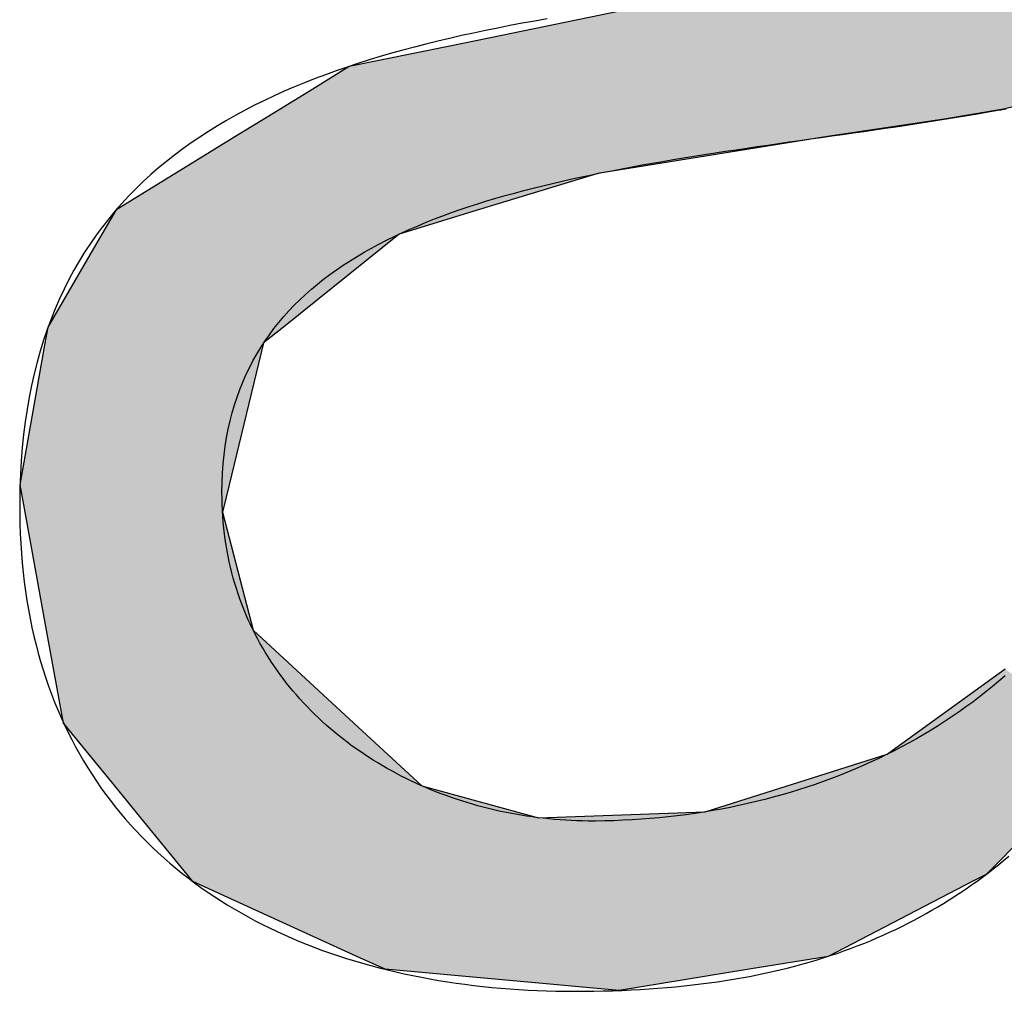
# Model space of a CAD drawing. Extents: x 715 to 7297, y 267 to 3702.
# Tile 26 of 62: x 3526 to 3557, y 466 to 496. Entities that reach past the tile are written whole.
import ezdxf

# ---------------------------------------------------------------- set-up
doc = ezdxf.new("R2010")
doc.units = 0
doc.layers.get('0').update_dxf_attribs({"linetype": 'CONTINUOUS'})
doc.layers.add('LOGO', color=7, linetype='CONTINUOUS')

# ---------------------------------------------------------------- blocks, each defined once
blk = doc.blocks.new('*U31')
at = {"layer": 'LOGO', "color": 30, "linetype": 'CONTINUOUS'}
for p, q in [((39.933, 4.1285), (40.7292, 4.292)), ((39.2899, 3.9965), (39.7405, 4.089)), ((39.7405, 4.089), (39.933, 4.1285)), ((39.1234, 3.8942), (39.2899, 3.9965)), ((38.9709, 3.8005), (39.1234, 3.8942)), ((42.6612, 3.8942), (42.2718, 3.8005)), ((38.8961, 3.7545), (38.9709, 3.8005)), ((42.2718, 3.8005), (42.0008, 3.7545)), ((38.7684, 3.6761), (38.8961, 3.7545)), ((42.0008, 3.7545), (41.4701, 3.6761)), ((38.4951, 3.5081), (38.7684, 3.6761)), ((41.4701, 3.6761), (40.4232, 3.5081)), ((38.2296, 3.345), (38.4951, 3.5081)), ((40.4232, 3.5081), (39.8881, 3.345)), ((38.1637, 3.232), (38.2296, 3.345)), ((39.8881, 3.345), (39.5175, 3.232)), ((37.9167, 2.808), (38.1637, 3.232)), ((39.5175, 3.232), (38.9898, 2.808)), ((37.9038, 2.7354), (37.9167, 2.808)), ((38.9898, 2.808), (38.8994, 2.7354)), ((37.7887, 2.0889), (37.9038, 2.7354)), ((38.8994, 2.7354), (38.742, 2.0889)), ((37.8116, 1.964), (37.7887, 2.0889)), ((38.742, 2.0889), (38.7117, 1.964)), ((37.9098, 1.427), (37.8116, 1.964)), ((38.7117, 1.964), (38.8509, 1.427)), ((37.9874, 1.0029), (37.9098, 1.427)), ((38.8509, 1.427), (39.3098, 1.0029)), ((41.7812, 0.8891), (42.2787, 1.249)), ((38.2207, 0.7166), (37.9874, 1.0029)), ((39.3098, 1.0029), (39.6198, 0.7166)), ((40.9106, 0.5972), (41.741, 0.86)), ((41.741, 0.86), (41.7812, 0.8891)), ((38.3394, 0.5708), (38.2207, 0.7166)), ((39.6198, 0.7166), (40.152, 0.5708)), ((40.152, 0.5708), (40.9106, 0.5972)), ((38.5499, 0.3124), (38.3394, 0.5708)), ((42.4493, 0.5708), (42.1915, 0.3124)), ((38.5756, 0.2809), (38.5499, 0.3124)), ((39.3239, -0.0612), (38.5756, 0.2809)), ((42.1307, 0.2809), (41.4713, -0.0612)), ((42.1915, 0.3124), (42.1307, 0.2809)), ((39.4524, -0.1199), (39.3239, -0.0612)), ((41.4713, -0.0612), (41.1114, -0.1199)), ((40.5189, -0.2166), (39.4524, -0.1199)), ((41.1114, -0.1199), (40.5189, -0.2166))]:
    blk.add_line(p, q, dxfattribs=at)
at = {"layer": 'LOGO', "color": 30, "linetype": 'CONTINUOUS', "extrusion": (0, 0, -1)}
for points in [[(-40.7292, 4.292), (-43.9513, 4.1285), (-39.933, 4.1285)], [(-40.7292, 4.292), (-43.9513, 4.292), (-43.9513, 4.1285)], [(-39.7405, 4.089), (-42.8257, 3.9965), (-39.2899, 3.9965)], [(-39.933, 4.1285), (-42.9745, 4.089), (-39.7405, 4.089)], [(-39.7405, 4.089), (-42.9745, 4.089), (-42.8257, 3.9965)], [(-39.933, 4.1285), (-43.009, 4.1285), (-42.9745, 4.089)], [(-39.2899, 3.9965), (-42.6612, 3.8942), (-39.1234, 3.8942)], [(-39.2899, 3.9965), (-42.8257, 3.9965), (-42.6612, 3.8942)], [(-39.1234, 3.8942), (-42.2718, 3.8005), (-38.9709, 3.8005)], [(-39.1234, 3.8942), (-42.6612, 3.8942), (-42.2718, 3.8005)], [(-38.9709, 3.8005), (-42.0008, 3.7545), (-38.8961, 3.7545)], [(-38.9709, 3.8005), (-42.2718, 3.8005), (-42.0008, 3.7545)], [(-38.8961, 3.7545), (-41.4701, 3.6761), (-38.7684, 3.6761)], [(-38.8961, 3.7545), (-42.0008, 3.7545), (-41.4701, 3.6761)], [(-38.7684, 3.6761), (-40.4232, 3.5081), (-38.4951, 3.5081)], [(-38.7684, 3.6761), (-41.4701, 3.6761), (-40.4232, 3.5081)], [(-38.4951, 3.5081), (-39.8881, 3.345), (-38.2296, 3.345)], [(-38.4951, 3.5081), (-40.4232, 3.5081), (-39.8881, 3.345)], [(-38.2296, 3.345), (-39.5175, 3.232), (-38.1637, 3.232)], [(-38.2296, 3.345), (-39.8881, 3.345), (-39.5175, 3.232)], [(-38.1637, 3.232), (-38.9898, 2.808), (-37.9167, 2.808)], [(-38.1637, 3.232), (-39.5175, 3.232), (-38.9898, 2.808)], [(-37.9167, 2.808), (-38.8994, 2.7354), (-37.9038, 2.7354)], [(-37.9167, 2.808), (-38.9898, 2.808), (-38.8994, 2.7354)], [(-37.9038, 2.7354), (-38.742, 2.0889), (-37.7887, 2.0889)], [(-37.9038, 2.7354), (-38.8994, 2.7354), (-38.742, 2.0889)], [(-37.7887, 2.0889), (-38.7117, 1.964), (-37.8116, 1.964)], [(-37.7887, 2.0889), (-38.742, 2.0889), (-38.7117, 1.964)], [(-37.8116, 1.964), (-38.8509, 1.427), (-37.9098, 1.427)], [(-37.8116, 1.964), (-38.7117, 1.964), (-38.8509, 1.427)], [(-37.9098, 1.427), (-39.3098, 1.0029), (-37.9874, 1.0029)], [(-37.9098, 1.427), (-38.8509, 1.427), (-39.3098, 1.0029)], [(-42.2787, 1.249), (-42.7668, 0.8891), (-41.7812, 0.8891)], [(-37.9874, 1.0029), (-39.6198, 0.7166), (-38.2207, 0.7166)], [(-37.9874, 1.0029), (-39.3098, 1.0029), (-39.6198, 0.7166)], [(-41.741, 0.86), (-42.4756, 0.5972), (-40.9106, 0.5972)], [(-41.7812, 0.8891), (-42.7378, 0.86), (-41.741, 0.86)], [(-41.741, 0.86), (-42.7378, 0.86), (-42.4756, 0.5972)], [(-41.7812, 0.8891), (-42.7668, 0.8891), (-42.7378, 0.86)], [(-38.2207, 0.7166), (-40.152, 0.5708), (-38.3394, 0.5708)], [(-38.2207, 0.7166), (-39.6198, 0.7166), (-40.152, 0.5708)], [(-40.9106, 0.5972), (-42.4493, 0.5708), (-40.152, 0.5708)], [(-40.9106, 0.5972), (-42.4756, 0.5972), (-42.4493, 0.5708)], [(-38.3394, 0.5708), (-42.1915, 0.3124), (-38.5499, 0.3124)], [(-38.3394, 0.5708), (-42.4493, 0.5708), (-42.1915, 0.3124)], [(-38.5499, 0.3124), (-42.1307, 0.2809), (-38.5756, 0.2809)], [(-38.5499, 0.3124), (-42.1915, 0.3124), (-42.1307, 0.2809)], [(-38.5756, 0.2809), (-41.4713, -0.0612), (-39.3239, -0.0612)], [(-38.5756, 0.2809), (-42.1307, 0.2809), (-41.4713, -0.0612)], [(-39.3239, -0.0612), (-41.1114, -0.1199), (-39.4524, -0.1199)], [(-39.3239, -0.0612), (-41.4713, -0.0612), (-41.1114, -0.1199)], [(-39.4524, -0.1199), (-41.1114, -0.1199), (-40.5189, -0.2166)]]:
    blk.add_solid(points, dxfattribs=at)
blk = doc.blocks.new('KLAUS')
at = {"layer": 'LOGO'}
for points in [[(40.1921, 4.2126, 0), (40.1351, 4.2027, 0), (40.0785, 4.1924, 0), (40.0222, 4.1819, 0), (39.9663, 4.171, 0), (39.9108, 4.1598, 0), (39.8557, 4.1482, 0), (39.801, 4.1363, 0), (39.7467, 4.1239, 0), (39.6929, 4.1112, 0), (39.6395, 4.098, 0), (39.5866, 4.0845, 0), (39.5342, 4.0704, 0), (39.4823, 4.0559, 0), (39.4308, 4.0409, 0), (39.3799, 4.0255, 0), (39.3296, 4.0095, 0), (39.2798, 3.9931, 0), (39.2305, 3.9761, 0), (39.1819, 3.9585, 0), (39.1338, 3.9404, 0), (39.0863, 3.9217, 0), (39.0395, 3.9025, 0), (38.9933, 3.8826, 0), (38.9477, 3.8621, 0), (38.9028, 3.841, 0), (38.8586, 3.8193, 0), (38.815, 3.7969, 0), (38.7722, 3.7738, 0), (38.73, 3.75, 0), (38.6886, 3.7255, 0), (38.648, 3.7003, 0), (38.6081, 3.6744, 0), (38.5689, 3.6478, 0), (38.5306, 3.6204, 0), (38.493, 3.5922, 0), (38.4563, 3.5632, 0), (38.4204, 3.5335, 0), (38.3853, 3.5029, 0), (38.351, 3.4715, 0), (38.3177, 3.4392, 0), (38.2852, 3.4061, 0), (38.2536, 3.3721, 0), (38.2229, 3.3373, 0), (38.1932, 3.3015, 0), (38.1643, 3.2648, 0), (38.1364, 3.2272, 0), (38.1095, 3.1887, 0), (38.0836, 3.1492, 0), (38.0586, 3.1087, 0), (38.0347, 3.0673, 0), (38.0117, 3.0248, 0), (37.9898, 2.9814, 0), (37.969, 2.9369, 0), (37.9492, 2.8914, 0), (37.9304, 2.8448, 0), (37.9128, 2.7971, 0), (37.8962, 2.7484, 0), (37.8808, 2.6986, 0), (37.8665, 2.6477, 0), (37.8533, 2.5956, 0), (37.8413, 2.5424, 0), (37.8304, 2.488, 0), (37.8208, 2.4325, 0), (37.8123, 2.3758, 0), (37.805, 2.3179, 0), (37.799, 2.2588, 0), (37.7941, 2.1984, 0), (37.7906, 2.1368, 0), (37.7883, 2.074, 0), (37.7873, 2.0099, 0), (37.7874, 1.958, 0), (37.7882, 1.9119, 0), (37.7898, 1.8664, 0), (37.7921, 1.8214, 0), (37.795, 1.7769, 0), (37.7987, 1.7329, 0), (37.803, 1.6894, 0), (37.808, 1.6464, 0), (37.8137, 1.604, 0), (37.8201, 1.5621, 0), (37.8271, 1.5207, 0), (37.8347, 1.4798, 0), (37.843, 1.4394, 0), (37.852, 1.3995, 0), (37.8616, 1.3602, 0), (37.8718, 1.3213, 0), (37.8827, 1.283, 0), (37.8941, 1.2451, 0), (37.9062, 1.2078, 0), (37.9189, 1.171, 0), (37.9322, 1.1347, 0), (37.9461, 1.0989, 0), (37.9606, 1.0635, 0), (37.9757, 1.0287, 0), (37.9913, 0.9944, 0), (38.0076, 0.9606, 0), (38.0244, 0.9273, 0), (38.0417, 0.8945, 0), (38.0596, 0.8622, 0), (38.0781, 0.8304, 0), (38.0971, 0.799, 0), (38.1167, 0.7682, 0), (38.1368, 0.7379, 0), (38.1574, 0.708, 0), (38.1785, 0.6787, 0), (38.2002, 0.6498, 0), (38.2224, 0.6214, 0), (38.245, 0.5936, 0), (38.2682, 0.5662, 0), (38.2919, 0.5393, 0), (38.316, 0.5128, 0), (38.3407, 0.4869, 0), (38.3658, 0.4615, 0), (38.3914, 0.4365, 0), (38.4175, 0.412, 0), (38.444, 0.388, 0), (38.471, 0.3645, 0), (38.4984, 0.3414, 0), (38.5262, 0.3189, 0), (38.5545, 0.2968, 0), (38.5833, 0.2752, 0), (38.6124, 0.254, 0), (38.642, 0.2334, 0), (38.672, 0.2132, 0), (38.7024, 0.1935, 0), (38.7332, 0.1742, 0), (38.7644, 0.1554, 0), (38.796, 0.1371, 0), (38.828, 0.1193, 0), (38.8604, 0.1019, 0), (38.8931, 0.085, 0), (38.9262, 0.0686, 0), (38.9597, 0.0526, 0), (38.9935, 0.0371, 0), (39.0277, 0.0221, 0), (39.0622, 0.0075, 0), (39.0971, -0.0066, 0), (39.1322, -0.0202, 0), (39.1678, -0.0334, 0), (39.2036, -0.0462, 0), (39.2398, -0.0584, 0), (39.2763, -0.0703, 0), (39.313, -0.0816, 0), (39.3501, -0.0925, 0), (39.3875, -0.103, 0), (39.4252, -0.113, 0), (39.4631, -0.1225, 0), (39.5013, -0.1316, 0), (39.5398, -0.1403, 0), (39.5786, -0.1485, 0), (39.6176, -0.1562, 0), (39.6569, -0.1635, 0), (39.6964, -0.1704, 0), (39.7362, -0.1768, 0), (39.7762, -0.1827, 0), (39.8164, -0.1883, 0), (39.8569, -0.1933, 0), (39.8976, -0.198, 0), (39.9384, -0.2022, 0), (39.9795, -0.2059, 0), (40.0209, -0.2092, 0), (40.0624, -0.2121, 0), (40.1041, -0.2146, 0), (40.1459, -0.2166, 0), (40.188, -0.2181, 0), (40.2302, -0.2193, 0), (40.2726, -0.22, 0), (40.3152, -0.2202, 0), (40.3592, -0.2201, 0), (40.403, -0.2196, 0), (40.4463, -0.2188, 0), (40.4891, -0.2176, 0), (40.5315, -0.2161, 0), (40.5733, -0.2142, 0), (40.6147, -0.212, 0), (40.6556, -0.2095, 0), (40.6961, -0.2066, 0), (40.7361, -0.2033, 0), (40.7757, -0.1997, 0), (40.8149, -0.1958, 0), (40.8536, -0.1916, 0), (40.8918, -0.187, 0), (40.9297, -0.182, 0), (40.9671, -0.1768, 0), (41.0041, -0.1712, 0), (41.0407, -0.1652, 0), (41.0769, -0.159, 0), (41.1126, -0.1524, 0), (41.148, -0.1454, 0), (41.183, -0.1381, 0), (41.2176, -0.1305, 0), (41.2518, -0.1226, 0), (41.2857, -0.1144, 0), (41.3192, -0.1058, 0), (41.3523, -0.0969, 0), (41.385, -0.0876, 0), (41.4174, -0.0781, 0), (41.4494, -0.0682, 0), (41.4811, -0.058, 0), (41.5125, -0.0474, 0), (41.5435, -0.0366, 0), (41.5742, -0.0254, 0), (41.6045, -0.0139, 0), (41.6345, -0.0021, 0), (41.6642, 0.0101, 0), (41.6936, 0.0225, 0), (41.7227, 0.0353, 0), (41.7515, 0.0484, 0), (41.78, 0.0618, 0), (41.8082, 0.0755, 0), (41.8361, 0.0895, 0), (41.8637, 0.1039, 0), (41.8911, 0.1185, 0), (41.9182, 0.1335, 0), (41.945, 0.1488, 0), (41.9715, 0.1644, 0), (41.9978, 0.1803, 0), (42.0238, 0.1965, 0), (42.0496, 0.213, 0), (42.0752, 0.2298, 0), (42.1005, 0.2469, 0), (42.1256, 0.2643, 0), (42.1504, 0.2821, 0), (42.175, 0.3001, 0), (42.1994, 0.3184, 0), (42.2236, 0.337, 0), (42.2476, 0.356, 0), (42.2714, 0.3752, 0), (42.295, 0.3947, 0)], [(42.2784, 1.2172, 0), (42.2497, 1.1925, 0), (42.2206, 1.1683, 0), (42.1911, 1.1445, 0), (42.1612, 1.1211, 0), (42.1309, 1.0982, 0), (42.1001, 1.0757, 0), (42.069, 1.0537, 0), (42.0375, 1.0321, 0), (42.0056, 1.011, 0), (41.9734, 0.9903, 0), (41.9408, 0.9701, 0), (41.9078, 0.9503, 0), (41.8745, 0.931, 0), (41.8408, 0.9121, 0), (41.8068, 0.8938, 0), (41.7724, 0.8759, 0), (41.7378, 0.8584, 0), (41.7028, 0.8414, 0), (41.6675, 0.8249, 0), (41.6319, 0.8089, 0), (41.5959, 0.7933, 0), (41.5597, 0.7783, 0), (41.5232, 0.7636, 0), (41.4865, 0.7495, 0), (41.4494, 0.7359, 0), (41.4121, 0.7227, 0), (41.3745, 0.71, 0), (41.3367, 0.6978, 0), (41.2986, 0.6861, 0), (41.2603, 0.6749, 0), (41.2217, 0.6642, 0), (41.183, 0.654, 0), (41.144, 0.6443, 0), (41.1047, 0.635, 0), (41.0653, 0.6263, 0), (41.0257, 0.6181, 0), (40.9858, 0.6103, 0), (40.9458, 0.6031, 0), (40.9056, 0.5964, 0), (40.8652, 0.5902, 0), (40.8247, 0.5845, 0), (40.784, 0.5793, 0), (40.7431, 0.5746, 0), (40.7021, 0.5705, 0), (40.6609, 0.5668, 0), (40.6196, 0.5637, 0), (40.5782, 0.5611, 0), (40.5366, 0.5591, 0), (40.4949, 0.5575, 0), (40.4531, 0.5565, 0), (40.4112, 0.556, 0), (40.3785, 0.556, 0), (40.3527, 0.5564, 0), (40.327, 0.5571, 0), (40.3013, 0.5581, 0), (40.2756, 0.5595, 0), (40.25, 0.5612, 0), (40.2244, 0.5632, 0), (40.1989, 0.5656, 0), (40.1735, 0.5683, 0), (40.1481, 0.5713, 0), (40.1228, 0.5747, 0), (40.0975, 0.5784, 0), (40.0724, 0.5824, 0), (40.0473, 0.5867, 0), (40.0223, 0.5913, 0), (39.9974, 0.5963, 0), (39.9726, 0.6016, 0), (39.9479, 0.6072, 0), (39.9233, 0.6132, 0), (39.8989, 0.6194, 0), (39.8745, 0.626, 0), (39.8503, 0.6328, 0), (39.8262, 0.64, 0), (39.8022, 0.6475, 0), (39.7783, 0.6553, 0), (39.7546, 0.6634, 0), (39.7311, 0.6718, 0), (39.7076, 0.6805, 0), (39.6844, 0.6896, 0), (39.6613, 0.6989, 0), (39.6383, 0.7085, 0), (39.6156, 0.7185, 0), (39.5929, 0.7287, 0), (39.5705, 0.7392, 0), (39.5483, 0.75, 0), (39.5262, 0.7611, 0), (39.5043, 0.7726, 0), (39.4827, 0.7843, 0), (39.4612, 0.7962, 0), (39.4399, 0.8085, 0), (39.4188, 0.8211, 0), (39.398, 0.8339, 0), (39.3773, 0.8471, 0), (39.3569, 0.8605, 0), (39.3367, 0.8742, 0), (39.3168, 0.8882, 0), (39.297, 0.9025, 0), (39.2776, 0.917, 0), (39.2583, 0.9319, 0), (39.2393, 0.947, 0), (39.2206, 0.9624, 0), (39.2021, 0.978, 0), (39.1839, 0.9939, 0), (39.166, 1.0101, 0), (39.1483, 1.0266, 0), (39.1309, 1.0433, 0), (39.1138, 1.0603, 0), (39.0969, 1.0776, 0), (39.0804, 1.0951, 0), (39.0642, 1.1129, 0), (39.0482, 1.131, 0), (39.0326, 1.1493, 0), (39.0173, 1.1679, 0), (39.0022, 1.1867, 0), (38.9875, 1.2058, 0), (38.9732, 1.2252, 0), (38.9591, 1.2448, 0), (38.9454, 1.2646, 0), (38.932, 1.2848, 0), (38.919, 1.3051, 0), (38.9063, 1.3257, 0), (38.894, 1.3466, 0), (38.882, 1.3677, 0), (38.8704, 1.389, 0), (38.8591, 1.4106, 0), (38.8482, 1.4325, 0), (38.8377, 1.4545, 0), (38.8276, 1.4768, 0), (38.8178, 1.4994, 0), (38.8084, 1.5222, 0), (38.7995, 1.5452, 0), (38.7909, 1.5685, 0), (38.7827, 1.592, 0), (38.7749, 1.6157, 0), (38.7676, 1.6397, 0), (38.7606, 1.6639, 0), (38.7541, 1.6883, 0), (38.748, 1.7129, 0), (38.7423, 1.7378, 0), (38.7371, 1.7629, 0), (38.7322, 1.7882, 0), (38.7279, 1.8137, 0), (38.724, 1.8395, 0), (38.7205, 1.8655, 0), (38.7175, 1.8917, 0), (38.7149, 1.9181, 0), (38.7129, 1.9447, 0), (38.7113, 1.9715, 0), (38.7101, 1.9986, 0), (38.7095, 2.0259, 0), (38.7093, 2.0557, 0), (38.71, 2.0993, 0), (38.7119, 2.142, 0), (38.7149, 2.1839, 0), (38.7191, 2.2249, 0), (38.7243, 2.2651, 0), (38.7306, 2.3044, 0), (38.738, 2.3429, 0), (38.7465, 2.3806, 0), (38.756, 2.4175, 0), (38.7665, 2.4535, 0), (38.778, 2.4889, 0), (38.7906, 2.5234, 0), (38.8041, 2.5572, 0), (38.8187, 2.5902, 0), (38.8342, 2.6225, 0), (38.8506, 2.6541, 0), (38.868, 2.685, 0), (38.8863, 2.7151, 0), (38.9055, 2.7445, 0), (38.9256, 2.7733, 0), (38.9465, 2.8014, 0), (38.9684, 2.8288, 0), (38.9911, 2.8556, 0), (39.0146, 2.8817, 0), (39.039, 2.9072, 0), (39.0642, 2.9321, 0), (39.0901, 2.9564, 0), (39.1169, 2.98, 0), (39.1444, 3.0031, 0), (39.1727, 3.0256, 0), (39.2017, 3.0475, 0), (39.2315, 3.0688, 0), (39.262, 3.0897, 0), (39.2931, 3.1099, 0), (39.325, 3.1297, 0), (39.3575, 3.1489, 0), (39.3907, 3.1676, 0), (39.4246, 3.1859, 0), (39.4591, 3.2036, 0), (39.4941, 3.2209, 0), (39.5298, 3.2377, 0), (39.5661, 3.254, 0), (39.603, 3.27, 0), (39.6404, 3.2854, 0), (39.6784, 3.3005, 0), (39.7169, 3.3151, 0), (39.756, 3.3294, 0), (39.7955, 3.3432, 0), (39.8355, 3.3567, 0), (39.8761, 3.3698, 0), (39.9171, 3.3826, 0), (39.9585, 3.395, 0), (40.0004, 3.4071, 0), (40.0427, 3.4188, 0), (40.0854, 3.4302, 0), (40.1285, 3.4414, 0), (40.172, 3.4522, 0), (40.2159, 3.4627, 0), (40.2601, 3.473, 0), (40.3047, 3.483, 0), (40.3496, 3.4928, 0), (40.3948, 3.5023, 0), (40.4403, 3.5116, 0), (40.4861, 3.5206, 0), (40.5322, 3.5295, 0), (40.5785, 3.5382, 0), (40.6251, 3.5466, 0), (40.6719, 3.5549, 0), (40.7189, 3.563, 0), (40.7661, 3.571, 0), (40.8136, 3.5788, 0), (40.8612, 3.5865, 0), (40.9089, 3.5941, 0), (40.9569, 3.6015, 0), (41.0049, 3.6088, 0), (41.0531, 3.6161, 0), (41.1014, 3.6233, 0), (41.1497, 3.6304, 0), (41.1982, 3.6374, 0), (41.2467, 3.6444, 0), (41.2953, 3.6513, 0), (41.3439, 3.6582, 0), (41.3925, 3.6651, 0), (41.4412, 3.672, 0), (41.4898, 3.6789, 0), (41.5385, 3.6858, 0), (41.5871, 3.6927, 0), (41.6356, 3.6996, 0), (41.6841, 3.7066, 0), (41.7326, 3.7137, 0), (41.7809, 3.7208, 0), (41.8292, 3.728, 0), (41.8773, 3.7353, 0), (41.9253, 3.7427, 0), (41.9732, 3.7502, 0), (42.0209, 3.7578, 0), (42.0684, 3.7655, 0), (42.1158, 3.7734, 0), (42.1629, 3.7814, 0), (42.2099, 3.7896, 0), (42.2286, 3.7929, 0), (42.2362, 3.7942, 0), (42.2438, 3.7955, 0), (42.2516, 3.7969, 0), (42.2594, 3.7983, 0), (42.2673, 3.7997, 0), (42.2753, 3.8011, 0), (42.2834, 3.8026, 0)]]:
    blk.add_polyline3d(points, dxfattribs=at)
at = {"layer": 'LOGO', "color": 30, "linetype": 'CONTINUOUS'}
blk.add_blockref('*U31', (0, 0), dxfattribs=at)

msp = doc.modelspace()

# ---------------------------------------------------------------- block references
at = {"xscale": 6.929133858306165, "yscale": 6.929133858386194, "zscale": 6.929133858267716, "rotation": 0.011070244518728}
msp.add_blockref('KLAUS', (3263.788, 467.071), dxfattribs=at)

doc.saveas('drawing.dxf')
